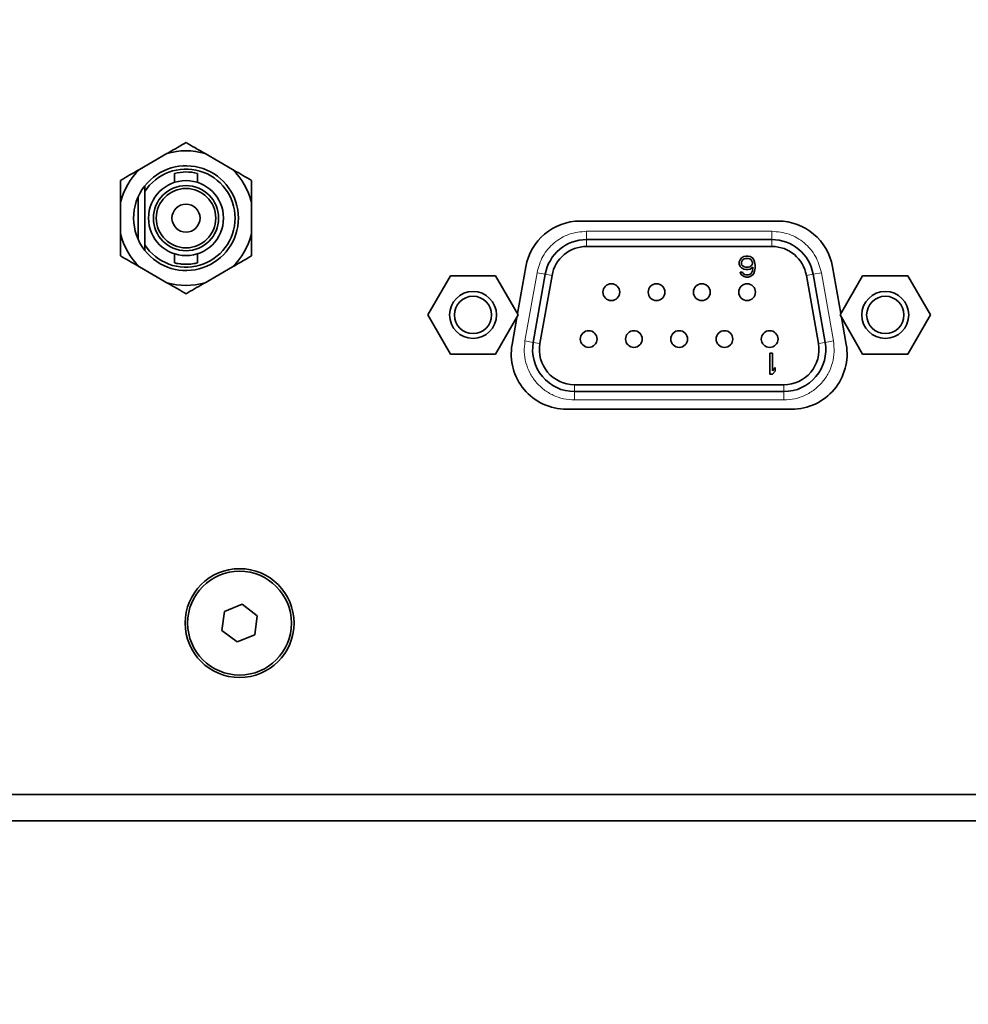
# Model space of a CAD drawing. Header units: millimetres. Extents: x 0 to 1118, y 0 to 864.
# Tile 41 of 86: x 590 to 605, y 183 to 198. Entities that reach past the tile are written whole.
import ezdxf

# ---------------------------------------------------------------- set-up
doc = ezdxf.new("R2010")
doc.units = ezdxf.units.MM
doc.layers.add('ALPHAREV', color=7, linetype='Continuous', lineweight=25)
doc.styles.add('SLDTEXTSTYLE0', font='TXT', dxfattribs={"width": 0.605})
doc.dimstyles.new('SLDDIMSTYLE2', dxfattribs={"dimtxt": 3.175, "dimasz": 4.572, "dimexe": 0, "dimexo": 0.0625, "dimgap": 0.79375, "dimtad": 0, "dimtih": 1, "dimtoh": 1, "dimdec": 1, "dimlfac": 4, "dimrnd": 1e-09, "dimzin": 12, "dimdsep": 46, "dimtxsty": 'SLDTEXTSTYLE0', "dimsah": 1, "dimcen": 0.09, "dimadec": 0, "dimazin": 3, "dimtfac": 1, "dimtofl": 0, "dimtmove": 0, "dimatfit": 3, "dimfxl": 1, "dimfrac": 2, "dimtolj": 1, "dimtzin": 12, "dimarcsym": 0})

# ---------------------------------------------------------------- blocks, each defined once
blk = doc.blocks.new('_D_11')
at = {"layer": 'ALPHAREV'}
for p, q in [((555.691, 241.668), (554.6, 241.668)), ((554.6, 241.668), (554.6, 236.795)), ((561.754, 241.668), (562.846, 241.668)), ((562.846, 241.668), (562.846, 236.795)), ((564.664, 239.231), (567.839, 239.231)), ((567.839, 239.231), (567.839, 186.093)), ((554.6, 236.795), (555.691, 236.795)), ((562.846, 236.795), (561.754, 236.795)), ((572.896, 186.093), (566.239, 186.093)), ((567.839, 132.068), (567.839, 186.093)), ((672.503, 132.068), (566.239, 132.068))]:
    blk.add_line(p, q, dxfattribs=at)
for points in [[(567.839, 186.093), (567.077, 181.521), (568.601, 181.521)], [(567.839, 132.068), (568.601, 136.64), (567.077, 136.64)]]:
    blk.add_solid(points, dxfattribs=at)
at = {"layer": 'ALPHAREV', "char_height": 3.175, "attachment_point": 1, "style": 'SLDTEXTSTYLE0'}
for s, insert in [('216.1', (542.594, 240.888)), ('8.5', (555.691, 240.888))]:
    blk.add_mtext(s, dxfattribs=dict(at, insert=insert))

msp = doc.modelspace()

# ---------------------------------------------------------------- linework, layer by layer
at = {"color": 7, "linetype": 'Continuous', "lineweight": 35}
for p, q in [((592.662233, 195.808221), (592.247442, 195.568741)), ((593.65442, 195.568741), (593.239629, 195.808221)), ((592.775931, 195.506994), (592.775931, 195.370379)), ((593.125931, 195.370379), (593.125931, 195.50759)), ((592.325931, 195.318521), (592.325931, 195.232383)), ((592.325931, 195.232383), (592.325931, 194.42606)), ((592.225931, 195.152353), (592.225931, 194.50609)), ((591.958744, 195.068701), (591.958744, 194.589742)), ((593.943119, 194.589742), (593.943119, 195.068701)), ((601.925333, 194.784522), (598.925333, 194.784522)), ((599.021399, 194.503912), (601.830563, 194.503912)), ((592.325931, 194.42606), (592.325931, 194.339922)), ((601.830563, 194.399772), (599.021399, 194.399772)), ((592.775931, 194.288064), (592.775931, 194.15145)), ((593.125931, 194.150854), (593.125931, 194.288064)), ((601.337206, 194.165903), (601.350435, 194.199679)), ((601.350435, 194.199679), (601.370279, 194.2267)), ((601.370279, 194.2267), (601.403352, 194.246966)), ((601.376894, 194.179413), (601.390123, 194.199679)), ((601.390123, 194.199679), (601.409967, 194.21319)), ((601.403352, 194.246966), (601.436425, 194.253722)), ((601.409967, 194.21319), (601.42981, 194.219945)), ((601.42981, 194.219945), (601.476112, 194.219945)), ((601.436425, 194.253722), (601.469498, 194.253722)), ((601.469498, 194.253722), (601.502571, 194.246966)), ((601.476112, 194.219945), (601.495956, 194.21319)), ((601.495956, 194.21319), (601.5158, 194.199679)), ((601.502571, 194.246966), (601.535644, 194.2267)), ((601.5158, 194.199679), (601.529029, 194.179413)), ((601.535644, 194.2267), (601.555487, 194.199679)), ((601.555487, 194.199679), (601.568717, 194.165903)), ((592.247442, 194.089702), (592.662233, 193.850222)), ((593.239629, 193.850222), (593.65442, 194.089702)), ((598.100557, 194.092452), (597.975265, 193.38189)), ((601.337206, 194.132126), (601.337206, 194.165903)), ((601.350435, 194.098349), (601.337206, 194.132126)), ((601.370279, 194.078083), (601.350435, 194.098349)), ((601.370279, 194.159147), (601.376894, 194.179413)), ((601.370279, 194.138881), (601.370279, 194.159147)), ((601.376894, 194.118615), (601.370279, 194.138881)), ((601.403352, 194.057817), (601.370279, 194.078083)), ((601.390123, 194.105105), (601.376894, 194.118615)), ((601.409967, 194.091594), (601.390123, 194.105105)), ((601.436425, 194.051062), (601.403352, 194.057817)), ((601.42981, 194.084839), (601.409967, 194.091594)), ((601.476112, 194.084839), (601.42981, 194.084839)), ((601.469498, 194.051062), (601.436425, 194.051062)), ((601.502571, 194.057817), (601.469498, 194.051062)), ((601.495956, 194.091594), (601.476112, 194.084839)), ((601.5158, 194.105105), (601.495956, 194.091594)), ((601.542258, 194.084839), (601.502571, 194.057817)), ((601.529029, 194.118615), (601.5158, 194.105105)), ((601.529029, 194.179413), (601.535644, 194.159147)), ((601.535644, 194.138881), (601.529029, 194.118615)), ((601.535644, 194.159147), (601.535644, 194.138881)), ((601.535644, 194.030796), (601.542258, 194.071328)), ((601.542258, 194.071328), (601.542258, 194.084839)), ((601.568717, 194.165903), (601.575331, 194.118615)), ((601.575331, 194.071328), (601.568717, 194.024041)), ((601.575331, 194.118615), (601.575331, 194.071328)), ((602.875401, 193.38189), (602.75011, 194.092452)), ((596.958331, 193.955772), (596.61553, 193.362022)), ((597.643935, 193.955772), (596.958331, 193.955772)), ((597.986737, 193.362022), (597.643935, 193.955772)), ((598.213763, 192.945398), (598.396047, 193.979178)), ((598.498604, 193.961095), (598.316321, 192.927315)), ((601.35705, 193.990264), (601.350435, 194.01053)), ((601.350435, 194.01053), (601.383508, 194.01053)), ((601.376894, 193.963243), (601.35705, 193.990264)), ((601.409967, 193.942977), (601.376894, 193.963243)), ((601.383508, 194.01053), (601.396737, 193.990264)), ((601.396737, 193.990264), (601.416581, 193.976754)), ((601.443039, 193.936222), (601.409967, 193.942977)), ((601.416581, 193.976754), (601.436425, 193.969998)), ((601.436425, 193.969998), (601.476112, 193.969998)), ((601.469498, 193.936222), (601.443039, 193.936222)), ((601.502571, 193.942977), (601.469498, 193.936222)), ((601.476112, 193.969998), (601.495956, 193.976754)), ((601.495956, 193.976754), (601.5158, 193.990264)), ((601.535644, 193.963243), (601.502571, 193.942977)), ((601.5158, 193.990264), (601.529029, 194.01053)), ((601.529029, 194.01053), (601.535644, 194.030796)), ((601.555487, 193.990264), (601.535644, 193.963243)), ((601.568717, 194.024041), (601.555487, 193.990264)), ((602.535641, 192.927315), (602.353358, 193.961095)), ((602.455916, 193.979178), (602.638199, 192.945398)), ((603.206731, 193.955772), (602.86393, 193.362022)), ((603.892335, 193.955772), (603.206731, 193.955772)), ((604.235137, 193.362022), (603.892335, 193.955772)), ((596.61553, 193.362022), (596.958331, 192.768272)), ((597.643935, 192.768272), (597.986737, 193.362022)), ((597.965178, 193.324681), (597.892932, 192.914952)), ((602.86393, 193.362022), (603.206731, 192.768272)), ((602.957735, 192.914952), (602.885488, 193.324681)), ((603.892335, 192.768272), (604.235137, 193.362022)), ((596.958331, 192.768272), (597.643935, 192.768272)), ((601.800756, 192.463022), (601.800756, 192.780522)), ((601.800756, 192.780522), (601.840444, 192.780522)), ((601.840444, 192.780522), (601.840444, 192.517064)), ((603.206731, 192.768272), (603.892335, 192.768272)), ((601.840444, 192.517064), (601.880131, 192.564352)), ((601.880131, 192.564352), (601.880131, 192.510309)), ((601.840444, 192.463022), (601.800756, 192.463022)), ((601.880131, 192.510309), (601.840444, 192.463022)), ((598.839116, 192.304272), (602.012846, 192.304272)), ((602.012846, 192.200132), (598.839116, 192.200132)), ((598.717708, 191.932022), (602.132958, 191.932022)), ((593.800771, 188.976643), (593.533971, 188.866413)), ((594.029634, 188.800702), (593.800771, 188.976643)), ((593.533971, 188.866413), (593.496033, 188.580241)), ((593.991696, 188.514531), (594.029634, 188.800702)), ((593.496033, 188.580241), (593.724895, 188.4043)), ((593.724895, 188.4043), (593.991696, 188.514531)), ((574.495931, 186.092972), (643.495931, 186.092972)), ((574.495931, 185.692972), (643.495931, 185.692972))]:
    msp.add_line(p, q, dxfattribs=at)
at = {"color": 7, "linetype": 'Continuous', "lineweight": 18}
for p, q in [((599.021399, 194.630912), (599.021399, 194.503912)), ((599.021399, 194.630912), (601.830563, 194.630912)), ((599.021399, 194.399772), (599.021399, 194.503912)), ((601.830563, 194.630912), (601.830563, 194.503912)), ((601.830563, 194.399772), (601.830563, 194.503912)), ((598.088693, 192.967452), (598.270976, 194.001232)), ((598.270976, 194.001232), (598.396047, 193.979178)), ((598.498604, 193.961095), (598.396047, 193.979178)), ((602.353358, 193.961095), (602.455916, 193.979178)), ((602.580986, 194.001232), (602.455916, 193.979178)), ((602.580986, 194.001232), (602.76327, 192.967452)), ((598.088693, 192.967452), (598.213763, 192.945398)), ((598.316321, 192.927315), (598.213763, 192.945398)), ((602.638199, 192.945398), (602.535641, 192.927315)), ((602.638199, 192.945398), (602.76327, 192.967452)), ((598.839116, 192.304272), (598.839116, 192.200132)), ((602.012846, 192.304272), (602.012846, 192.200132)), ((598.839116, 192.073132), (598.839116, 192.200132)), ((602.012846, 192.073132), (602.012846, 192.200132)), ((602.012846, 192.073132), (598.839116, 192.073132))]:
    msp.add_line(p, q, dxfattribs=at)
at = {"color": 7, "linetype": 'Continuous', "lineweight": 35}
for centre, radius in [((592.950931, 194.829222), 0.56875), ((592.950931, 194.829222), 0.49375), ((592.950931, 194.829222), 0.45), ((592.950931, 194.829222), 0.2125), ((599.397281, 193.707622), 0.127), ((600.083081, 193.707622), 0.127), ((600.768881, 193.707622), 0.127), ((601.454681, 193.707622), 0.127), ((597.301133, 193.362022), 0.3556), ((597.301133, 193.362022), 0.282575), ((603.549533, 193.362022), 0.3556), ((603.549533, 193.362022), 0.282575), ((599.054381, 192.996422), 0.127), ((599.740181, 192.996422), 0.127), ((600.425981, 192.996422), 0.127), ((601.111781, 192.996422), 0.127), ((601.797581, 192.996422), 0.127), ((593.762833, 188.690472), 0.825), ((593.762833, 188.690472), 0.7875)]:
    msp.add_circle(centre, radius, dxfattribs=at)
for centre, radius, start, end in [((592.950931, 194.829222), 1.020679, 73.5696747, 106.4303253), ((592.950931, 194.829222), 1.020679, 133.5696747, 166.4303253), ((592.950931, 194.829222), 0.79375, 218.0566566, 141.9433434), ((592.950931, 194.829222), 0.74375, 212.8243684, 147.1756316), ((592.95093, 194.829235), 0.699987, 75.7187704, 104.4776899), ((592.950931, 194.829222), 1.020679, 13.5696747, 46.4303253), ((592.950931, 194.829222), 0.79375, 142.4503404, 218.0566566), ((598.925333, 193.947022), 0.8375, 90, 170), ((601.925333, 193.947022), 0.8375, 10, 90), ((592.950931, 194.829222), 1.020679, 193.5696747, 226.4303253), ((592.950931, 194.829222), 1.020679, 313.5696747, 346.4303253), ((599.021399, 193.868912), 0.635, 90, 170), ((601.830563, 193.868912), 0.635, 10, 90), ((599.021399, 193.868912), 0.53086, 90, 170), ((601.830563, 193.868912), 0.53086, 10, 90), ((592.950931, 194.829222), 1.020679, 253.5696747, 286.4303253), ((598.717708, 192.769522), 0.8375, 170, 270), ((598.839116, 192.835132), 0.635, 170, 270), ((598.839116, 192.835132), 0.53086, 170, 270), ((602.012846, 192.835132), 0.635, 270, 10), ((602.012846, 192.835132), 0.53086, 270, 10), ((602.132958, 192.769522), 0.8375, 270, 10)]:
    msp.add_arc(centre, radius, start, end, dxfattribs=at)
for points, knots in [([(592.950931, 195.974901), (592.865804, 195.925753), (592.771719, 195.871433), (592.671751, 195.813716), (592.662233, 195.808221)], [0, 0, 0, 0, 0.904788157, 1, 1, 1, 1]), ([(593.239629, 195.808221), (593.187059, 195.838573), (593.08773, 195.89592), (592.994716, 195.949622), (592.950931, 195.974901)], [0, 0, 0, 0, 0.529257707, 1, 1, 1, 1]), ([(592.247442, 195.568741), (592.194871, 195.53839), (592.095542, 195.481042), (592.002529, 195.427341), (591.958744, 195.402061)], [0, 0, 0, 0, 0.529257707, 1, 1, 1, 1]), ([(593.943119, 195.402061), (593.857991, 195.45121), (593.763906, 195.50553), (593.663938, 195.563246), (593.65442, 195.568741)], [0, 0, 0, 0, 0.904788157, 1, 1, 1, 1]), ([(591.958744, 195.402061), (591.958744, 195.384728), (591.958744, 195.278162), (591.958744, 195.16416), (591.958744, 195.068701)], [0, 0, 0, 0, 0.162659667, 1, 1, 1, 1]), ([(593.943119, 195.068701), (593.943119, 195.08038), (593.943119, 195.195806), (593.943119, 195.304429), (593.943119, 195.402061)], [0, 0, 0, 0, 0.101181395, 1, 1, 1, 1]), ([(591.958744, 194.589742), (591.958744, 194.578063), (591.958744, 194.462638), (591.958744, 194.354014), (591.958744, 194.256382)], [0, 0, 0, 0, 0.101181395, 1, 1, 1, 1]), ([(593.943119, 194.256382), (593.943119, 194.273716), (593.943119, 194.380281), (593.943119, 194.494283), (593.943119, 194.589742)], [0, 0, 0, 0, 0.162659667, 1, 1, 1, 1]), ([(591.958744, 194.256382), (592.043871, 194.207234), (592.137956, 194.152914), (592.237924, 194.095197), (592.247442, 194.089702)], [0, 0, 0, 0, 0.904788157, 1, 1, 1, 1]), ([(593.65442, 194.089702), (593.706991, 194.120054), (593.80632, 194.177401), (593.899333, 194.231103), (593.943119, 194.256382)], [0, 0, 0, 0, 0.529257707, 1, 1, 1, 1]), ([(592.775931, 194.15145), (592.777804, 194.150952), (592.781548, 194.149957), (592.810658, 194.143082), (592.854014, 194.135352), (592.909106, 194.129643), (592.96854, 194.128624), (593.025117, 194.132475), (593.073954, 194.139675), (593.108732, 194.147038), (593.126181, 194.151512), (593.124173, 194.150999), (593.123604, 194.150854)], [0, 0, 0, 0, 0.105087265, 0.210093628, 0.3171858, 0.425741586, 0.532081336, 0.636081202, 0.741045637, 0.848845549, 0.957133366, 1, 1, 1, 1]), ([(592.662233, 193.850222), (592.714803, 193.819871), (592.814132, 193.762523), (592.907146, 193.708822), (592.950931, 193.683542)], [0, 0, 0, 0, 0.529257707, 1, 1, 1, 1]), ([(592.950931, 193.683542), (593.036058, 193.73269), (593.130143, 193.787011), (593.230111, 193.844727), (593.239629, 193.850222)], [0, 0, 0, 0, 0.904788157, 1, 1, 1, 1])]:
    msp.add_open_spline(points, degree=3, knots=knots, dxfattribs=at)
at = {"color": 7, "linetype": 'Continuous', "lineweight": 18}
for points in [[(598.270976, 194.001232), (598.295259, 194.087066), (598.343826, 194.258734), (598.522647, 194.463302), (598.755159, 194.603883), (598.932652, 194.621902), (599.021399, 194.630912)], [(601.830563, 194.630912), (601.91931, 194.621902), (602.096804, 194.603883), (602.329316, 194.463302), (602.508136, 194.258734), (602.556703, 194.087066), (602.580986, 194.001232)], [(598.839116, 192.073132), (598.783702, 192.076636), (598.672875, 192.083643), (598.514518, 192.13946), (598.371537, 192.225666), (598.250772, 192.341452), (598.157716, 192.480489), (598.097648, 192.636267), (598.070177, 192.801911), (598.082521, 192.912271), (598.088693, 192.967452)], [(602.76327, 192.967452), (602.769442, 192.912271), (602.781785, 192.801911), (602.754314, 192.636267), (602.694246, 192.480489), (602.60119, 192.341452), (602.480425, 192.225666), (602.337444, 192.13946), (602.179087, 192.083643), (602.06826, 192.076636), (602.012846, 192.073132)]]:
    msp.add_open_spline(points, degree=3, dxfattribs=at)

# ---------------------------------------------------------------- dimensions: what is measured, and where the dimension line sits
at = {"layer": 'ALPHAREV'}
dim = msp.add_linear_dim(base=(567.839254, 186.092972), p1=(674.102833, 132.067972), p2=(574.495931, 186.092972), angle=90, dimstyle='SLDDIMSTYLE2', dxfattribs=at)
dim.commit()
dim.dimension.update_dxf_attribs({"geometry": '_D_11', "text_midpoint": (567.839254, 239.231175), "dimtype": 160})

doc.saveas('drawing.dxf')
